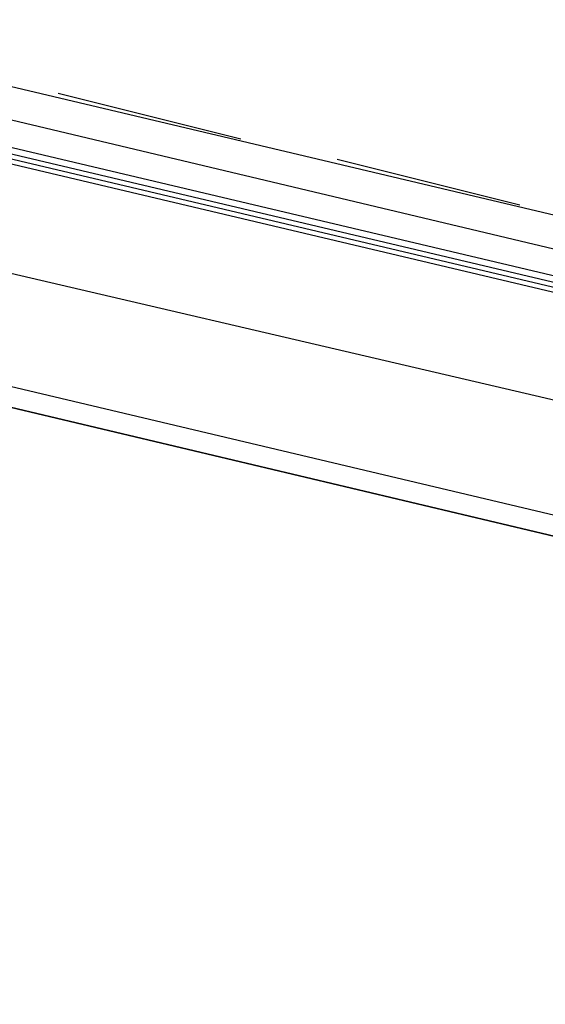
# Model space of a CAD drawing. Header units: feet. Extents: x -79 to 198, y -22 to 181.
# Tile 33 of 256: x 78.19 to 79.57, y 15.68 to 18.26. Entities that reach past the tile are written whole.
import ezdxf

# ---------------------------------------------------------------- set-up
doc = ezdxf.new("R2010")
doc.units = ezdxf.units.FT
doc.layers.add('A-LINEA', color=7, linetype='CONTINUOUS')

msp = doc.modelspace()

# ---------------------------------------------------------------- linework, layer by layer
at = {"layer": 'A-LINEA'}
for p, q in [((77.9067, 18.1511), (85.0133, 16.4711)), ((78.2933, 18.0711), (78.7733, 17.9511)), ((79.6667, 17.6444), (78.04, 18.0311)), ((79.0267, 17.8978), (79.5067, 17.7778)), ((77.3867, 17.4311), (89.6, 14.5378)), ((77.7333, 17.4044), (84.84, 15.7244))]:
    msp.add_line(p, q, dxfattribs=at)
for points in [[(126.2667, 36.6311), (119.2267, 38.2978), (119.16, 37.9644), (109.12, 40.3378), (105.48, 24.9378), (96.3733, 27.2578), (96.2667, 26.7644), (92.6933, 27.6178), (92.1333, 25.2311), (89.6, 14.5378), (77.3867, 17.4311), (77.2267, 16.7778), (73.6667, 17.6178), (72.7067, 13.6044), (71.9067, 10.1778)], [(79.6533, 17.5778), (77.96, 17.9778), (77.9467, 17.9778), (77.9467, 17.9644), (79.64, 17.5644)], [(79.64, 17.5378), (77.9467, 17.9378), (77.9467, 17.9511), (79.64, 17.5511)], [(77.8, 17.6844), (79.5733, 17.2711), (81.16, 16.8978)]]:
    msp.add_lwpolyline(points, dxfattribs=at)

doc.saveas('drawing.dxf')
